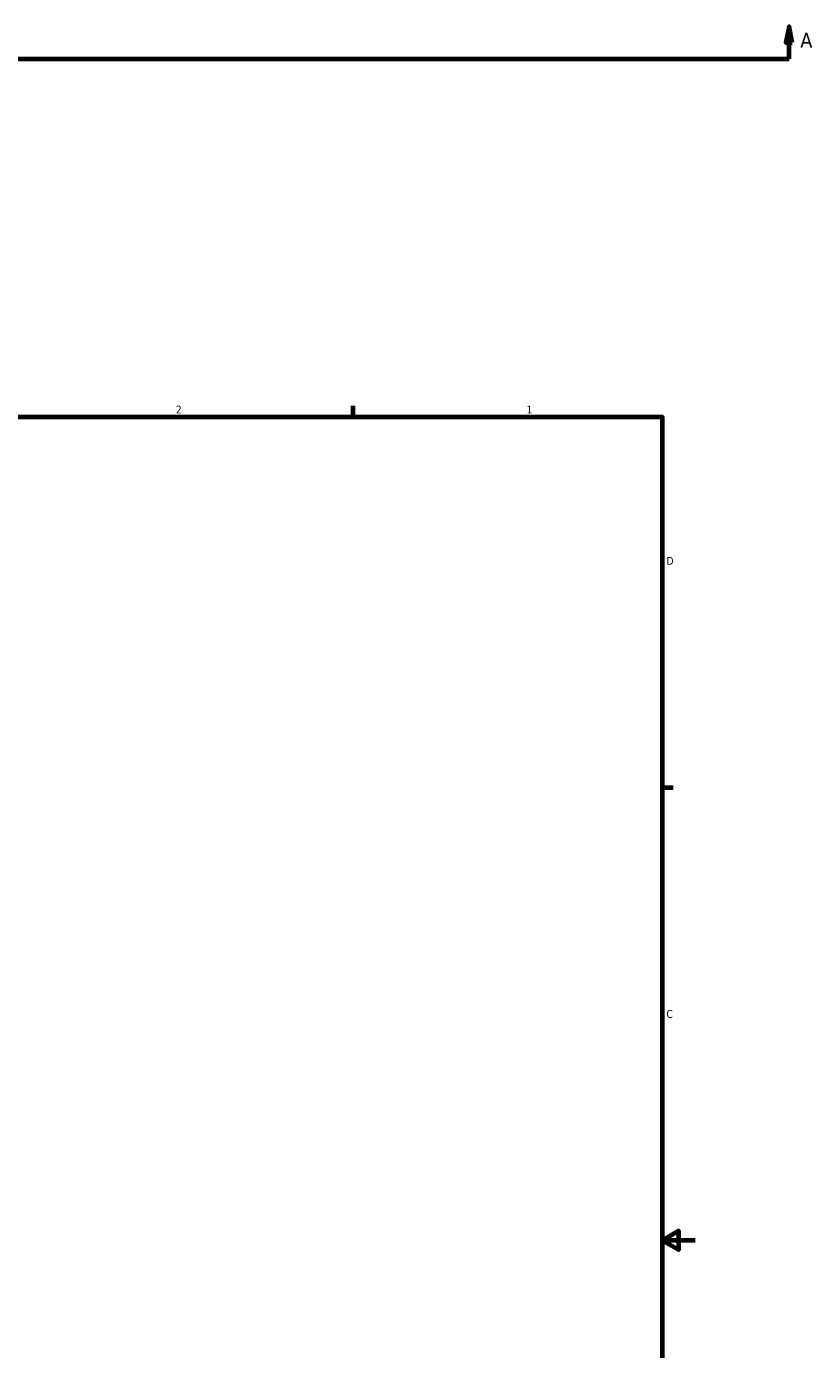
# Model space of a CAD drawing. Header units: inches. Extents: x -2.6 to 52, y -14.1 to 33.4.
# Tile 6 of 8: x 25.8 to 35.3, y 9.7 to 25.7. Entities that reach past the tile are written whole.
import ezdxf

# ---------------------------------------------------------------- set-up
doc = ezdxf.new("R2010")
doc.units = ezdxf.units.IN
doc.header["$MEASUREMENT"] = 0
doc.layers.add('Border (ANSI)', color=7, linetype='Continuous', lineweight=70)
doc.layers.add('Section Line (ANSI)', color=7, linetype='Continuous', lineweight=70)
doc.styles.add('Label Text (ANSI)', font='tahoma.ttf')
doc.styles.add('Note Text (ANSI)', font='tahoma.ttf')

# ---------------------------------------------------------------- blocks, each defined once
blk = doc.blocks.new('Borders Default Border')
at = {"layer": 'Border (ANSI)'}
for p, q in [((29.75, 21), (29.75, 21.134)), ((33.5, 16.5), (33.634, 16.5))]:
    blk.add_line(p, q, dxfattribs=at)
at = {"layer": 'Border (ANSI)', "flags": 128}
for points in [[(0.5, 1), (0.5, 21), (33.5, 21), (33.5, 1), (0.5, 1)], [(33.9, 11), (33.5, 11), (33.7, 11.115), (33.7, 10.885), (33.5, 11)]]:
    blk.add_lwpolyline(points, dxfattribs=at)
at = {"layer": 'Border (ANSI)', "color": 5, "true_color": 0x0000ff, "char_height": 0.0945, "attachment_point": 7, "style": 'Note Text (ANSI)'}
for s, insert in [('2', (27.596, 21.04)), ('1', (31.854, 21.04)), ('D', (33.553, 19.203)), ('C', (33.552, 13.701))]:
    blk.add_mtext(s, dxfattribs=dict(at, insert=insert))
blk = doc.blocks.new('2dTransSection0')
at = {"layer": 'Section Line (ANSI)', "linetype": 'Continuous'}
for p, q in [((17.071, 25.739), (17.032, 25.542)), ((17.071, 25.542), (17.071, 25.739)), ((17.111, 25.542), (17.071, 25.739)), ((35.042, 25.739), (35.003, 25.542)), ((35.042, 25.542), (35.042, 25.739)), ((35.081, 25.542), (35.042, 25.739)), ((17.032, 25.542), (17.111, 25.542)), ((17.071, 25.345), (17.071, 25.542)), ((35.003, 25.542), (35.081, 25.542)), ((35.042, 25.345), (35.042, 25.542)), ((17.071, 25.345), (17.43, 25.345)), ((34.683, 25.345), (35.042, 25.345))]:
    blk.add_line(p, q, dxfattribs=at)
at = {"layer": 'Section Line (ANSI)'}
blk.add_line((17.071, 25.345), (35.042, 25.345), dxfattribs=at)
at = {"layer": 'Section Line (ANSI)', "linetype": 'Continuous', "flags": 128}
for points in [[(17.111, 25.542), (17.071, 25.739), (17.032, 25.542), (17.111, 25.542)], [(35.081, 25.542), (35.042, 25.739), (35.003, 25.542), (35.081, 25.542)]]:
    blk.add_lwpolyline(points, dxfattribs=at)
at = {"layer": 'Section Line (ANSI)'}
for points in [[(17.111, 25.542), (17.071, 25.739), (17.032, 25.542), (17.111, 25.542)], [(35.081, 25.542), (35.042, 25.739), (35.003, 25.542), (35.081, 25.542)]]:
    blk.add_solid(points, dxfattribs=at)
at = {"layer": 'Section Line (ANSI)', "char_height": 0.18, "attachment_point": 7, "style": 'Label Text (ANSI)'}
for insert in [(16.782, 25.483), (35.179, 25.483)]:
    blk.add_mtext('A', dxfattribs=dict(at, insert=insert))

msp = doc.modelspace()

# ---------------------------------------------------------------- block references
msp.add_blockref('Borders Default Border', (0, 0))
at = {"layer": 'Section Line (ANSI)'}
msp.add_blockref('2dTransSection0', (0, 0), dxfattribs=at)

doc.saveas('drawing.dxf')
